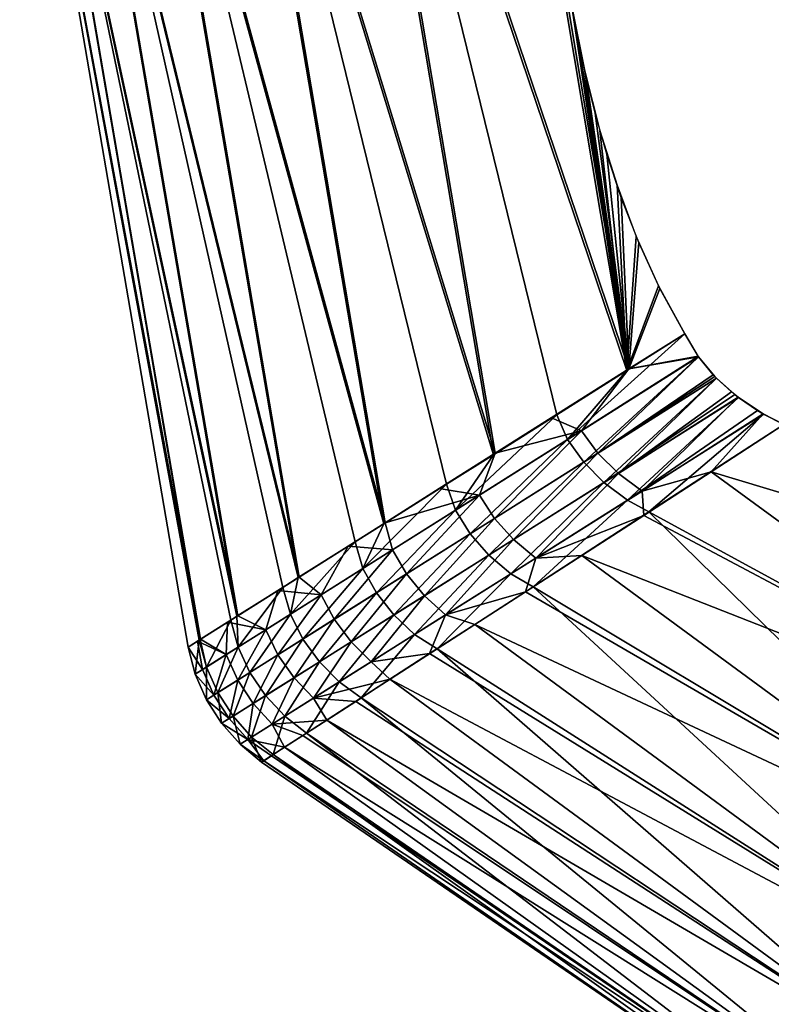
# Model space of a CAD drawing. Header units: millimetres. Extents: x -101 to 102, y -40 to 284.
# Tile 36 of 183: x -91.27 to -84.64, y 63.12 to 71.81. Entities that reach past the tile are written whole.
import ezdxf

# ---------------------------------------------------------------- set-up
doc = ezdxf.new("R2010")
doc.units = ezdxf.units.MM
doc.header["$LTSCALE"] = 65.185185
for name, color, linetype in [('50', 7, 'CONTINUOUS'), ('53', 7, 'CONTINUOUS'), ('54', 7, 'CONTINUOUS'), ('55', 7, 'CONTINUOUS')]:
    doc.layers.add(name, color=color, linetype=linetype)

msp = doc.modelspace()

# ---------------------------------------------------------------- linework, layer by layer
at = {"layer": '50', "color": 7, "linetype": 'Continuous'}
for points in [[(-87.3087, 77.0398, -24.5222), (-85.9134, 68.7115, -24.5253), (-88.5125, 76.3958, -20.5531), (-87.3087, 77.0398, -24.5222)], [(-85.8952, 68.7251, 24.582), (-87.2879, 77.0523, 24.585), (-88.4954, 76.408, 20.6171), (-85.8952, 68.7251, 24.582)], [(-87.3087, 77.0398, -24.5222), (-86.3964, 71.9211, -24.7377), (-85.9134, 68.7115, -24.5253), (-87.3087, 77.0398, -24.5222)], [(-87.2879, 77.0523, 24.585), (-85.8952, 68.7251, 24.582), (-86.4365, 72.1747, 24.7458), (-87.2879, 77.0523, 24.585)], [(-88.5125, 76.3958, -20.5531), (-87.0896, 67.9686, -20.5563), (-89.5023, 75.8672, -16.5169), (-88.5125, 76.3958, -20.5531)], [(-88.4954, 76.408, 20.6171), (-89.4884, 75.8756, 16.5819), (-87.0745, 67.9806, 20.6139), (-88.4954, 76.408, 20.6171)], [(-85.9134, 68.7115, -24.5253), (-86.5315, 68.3207, -22.536), (-88.5125, 76.3958, -20.5531), (-85.9134, 68.7115, -24.5253)], [(-88.5125, 76.3958, -20.5531), (-86.5315, 68.3207, -22.536), (-87.0896, 67.9686, -20.5563), (-88.5125, 76.3958, -20.5531)], [(-85.8952, 68.7251, 24.582), (-88.4954, 76.408, 20.6171), (-87.0745, 67.9806, 20.6139), (-85.8952, 68.7251, 24.582)], [(-89.5023, 75.8672, -16.5169), (-88.0565, 67.3598, -16.5211), (-90.2748, 75.4536, -12.4268), (-89.5023, 75.8672, -16.5169)], [(-89.4884, 75.8756, 16.5819), (-90.2642, 75.4599, 12.4925), (-88.0446, 67.3665, 16.5767), (-89.4884, 75.8756, 16.5819)], [(-87.0896, 67.9686, -20.5563), (-87.5028, 67.7083, -18.9448), (-89.5023, 75.8672, -16.5169), (-87.0896, 67.9686, -20.5563)], [(-89.5023, 75.8672, -16.5169), (-87.5028, 67.7083, -18.9448), (-88.0565, 67.3598, -16.5211), (-89.5023, 75.8672, -16.5169)], [(-89.4884, 75.8756, 16.5819), (-88.0446, 67.3665, 16.5767), (-87.0745, 67.9806, 20.6139), (-89.4884, 75.8756, 16.5819)], [(-90.2748, 75.4536, -12.4268), (-88.8118, 66.8839, -12.428), (-90.8275, 75.1564, -8.296), (-90.2748, 75.4536, -12.4268)], [(-90.2642, 75.4599, 12.4925), (-90.8207, 75.1622, 8.3622), (-88.8016, 66.8891, 12.4915), (-90.2642, 75.4599, 12.4925)], [(-88.0565, 67.3598, -16.5211), (-88.3102, 67.2001, -15.2744), (-90.2748, 75.4536, -12.4268), (-88.0565, 67.3598, -16.5211)], [(-90.2748, 75.4536, -12.4268), (-88.3102, 67.2001, -15.2744), (-88.8118, 66.8839, -12.428), (-90.2748, 75.4536, -12.4268)], [(-90.2642, 75.4599, 12.4925), (-88.8016, 66.8891, 12.4915), (-88.0446, 67.3665, 16.5767), (-90.2642, 75.4599, 12.4925)], [(-91.1589, 74.9768, -4.1381), (-90.8275, 75.1564, -8.296), (-89.3522, 66.5434, -8.2958), (-91.1589, 74.9768, -4.1381)], [(-90.8207, 75.1622, 8.3622), (-91.1557, 74.9814, 4.2047), (-89.345, 66.5479, 8.3638), (-90.8207, 75.1622, 8.3622)], [(-88.8118, 66.8839, -12.428), (-88.9473, 66.7985, -11.535), (-90.8275, 75.1564, -8.296), (-88.8118, 66.8839, -12.428)], [(-90.8275, 75.1564, -8.296), (-88.9473, 66.7985, -11.535), (-89.3522, 66.5434, -8.2958), (-90.8275, 75.1564, -8.296)], [(-90.8207, 75.1622, 8.3622), (-89.345, 66.5479, 8.3638), (-88.8016, 66.8891, 12.4915), (-90.8207, 75.1622, 8.3622)], [(-91.1557, 74.9814, 4.2047), (-91.2684, 74.9187, 0.0334), (-89.6727, 66.3417, 4.2049), (-91.1557, 74.9814, 4.2047)], [(-91.1589, 74.9768, -4.1381), (-89.6762, 66.3395, -4.1382), (-91.2684, 74.9187, 0.0334), (-91.1589, 74.9768, -4.1381)], [(-89.6762, 66.3395, -4.1382), (-91.1589, 74.9768, -4.1381), (-89.4061, 66.5094, -7.761), (-89.6762, 66.3395, -4.1382)], [(-91.1589, 74.9768, -4.1381), (-89.3522, 66.5434, -8.2958), (-89.4061, 66.5094, -7.761), (-91.1589, 74.9768, -4.1381)], [(-91.1557, 74.9814, 4.2047), (-89.6727, 66.3417, 4.2049), (-89.345, 66.5479, 8.3638), (-91.1557, 74.9814, 4.2047)], [(-89.6762, 66.3395, -4.1382), (-89.685, 66.334, -3.9643), (-91.2684, 74.9187, 0.0334), (-89.6762, 66.3395, -4.1382)], [(-91.2684, 74.9187, 0.0334), (-89.685, 66.334, -3.9643), (-89.7832, 66.2722, 0.0335), (-91.2684, 74.9187, 0.0334)], [(-91.2684, 74.9187, 0.0334), (-89.7832, 66.2722, 0.0335), (-89.6727, 66.3417, 4.2049), (-91.2684, 74.9187, 0.0334)], [(-85.8952, 68.7251, 24.582), (-86.3964, 71.9211, 24.7377), (-86.4365, 72.1747, 24.7458), (-85.8952, 68.7251, 24.582)], [(-86.3419, 71.6285, 24.7502), (-86.3964, 71.9211, 24.7377), (-85.8952, 68.7251, 24.582), (-86.3419, 71.6285, 24.7502)], [(-86.3964, 71.9211, -24.7377), (-86.282, 71.3517, -24.7845), (-85.9134, 68.7115, -24.5253), (-86.3964, 71.9211, -24.7377)], [(-86.2744, 71.3156, 24.7881), (-86.3419, 71.6285, 24.7502), (-85.8952, 68.7251, 24.582), (-86.2744, 71.3156, 24.7881)], [(-86.282, 71.3517, -24.7845), (-86.1495, 70.8277, -24.8991), (-85.9134, 68.7115, -24.5253), (-86.282, 71.3517, -24.7845)], [(-86.1909, 70.9798, 24.8582), (-86.2744, 71.3156, 24.7881), (-85.8952, 68.7251, 24.582), (-86.1909, 70.9798, 24.8582)], [(-86.0878, 70.6202, 24.9687), (-86.1909, 70.9798, 24.8582), (-85.8952, 68.7251, 24.582), (-86.0878, 70.6202, 24.9687)], [(-86.1495, 70.8277, -24.8991), (-85.9987, 70.3454, -25.0801), (-85.9134, 68.7115, -24.5253), (-86.1495, 70.8277, -24.8991)], [(-85.9614, 70.2383, 25.1302), (-86.0878, 70.6202, 24.9687), (-85.8952, 68.7251, 24.582), (-85.9614, 70.2383, 25.1302)], [(-85.9987, 70.3454, -25.0801), (-85.8299, 69.8923, -25.3196), (-85.9134, 68.7115, -24.5253), (-85.9987, 70.3454, -25.0801)], [(-85.8074, 69.8395, 25.3546), (-85.9614, 70.2383, 25.1302), (-85.8952, 68.7251, 24.582), (-85.8074, 69.8395, 25.3546)], [(-85.8299, 69.8923, -25.3196), (-85.6322, 69.4567, -25.6389), (-85.9134, 68.7115, -24.5253), (-85.8299, 69.8923, -25.3196)], [(-85.6221, 69.4334, 25.6546), (-85.8074, 69.8395, 25.3546), (-85.8952, 68.7251, 24.582), (-85.6221, 69.4334, 25.6546)], [(-85.6322, 69.4567, -25.6389), (-85.4021, 69.0355, -26.0428), (-85.9134, 68.7115, -24.5253), (-85.6322, 69.4567, -25.6389)], [(-85.4021, 69.0355, 26.0428), (-85.6221, 69.4334, 25.6546), (-85.8952, 68.7251, 24.582), (-85.4021, 69.0355, 26.0428)], [(-85.8952, 68.7251, 24.582), (-87.0745, 67.9806, 20.6139), (-86.5778, 68.2945, 22.3809), (-85.8952, 68.7251, 24.582)], [(-88.0446, 67.3665, 16.5767), (-87.5669, 67.6689, 18.6818), (-87.0745, 67.9806, 20.6139), (-88.0446, 67.3665, 16.5767)], [(-88.8016, 66.8891, 12.4915), (-88.3703, 67.1607, 14.9619), (-88.0446, 67.3665, 16.5767), (-88.8016, 66.8891, 12.4915)], [(-89.345, 66.5479, 8.3638), (-88.9911, 66.7702, 11.2299), (-88.8016, 66.8891, 12.4915), (-89.345, 66.5479, 8.3638)], [(-89.6727, 66.3417, 4.2049), (-89.4348, 66.4914, 7.4607), (-89.345, 66.5479, 8.3638), (-89.6727, 66.3417, 4.2049)], [(-89.7832, 66.2722, 0.0335), (-89.6995, 66.3249, 3.6617), (-89.6727, 66.3417, 4.2049), (-89.7832, 66.2722, 0.0335)], [(-89.685, 66.334, -3.9643), (-89.7831, 66.2723, -0.1518), (-89.7832, 66.2722, 0.0335), (-89.685, 66.334, -3.9643)]]:
    msp.add_3dface(points, dxfattribs=at)
at = {"layer": '53', "color": 7, "linetype": 'Continuous'}
for points in [[(-84.5283, 68.2351, -26.7663), (-81.6645, 65.2559, -24.4671), (-85.7174, 67.4646, -23.1641), (-84.5283, 68.2351, -26.7663)], [(-85.1698, 67.8167, 24.8908), (-80.8348, 66.511, 28.3431), (-84.5283, 68.2351, 26.7663), (-85.1698, 67.8167, 24.8908)], [(-85.7634, 67.4315, 23.0037), (-81.6645, 65.2559, 24.4671), (-85.1698, 67.8167, 24.8908), (-85.7634, 67.4315, 23.0037)], [(-81.6645, 65.2559, 24.4671), (-80.8348, 66.511, 28.3431), (-85.1698, 67.8167, 24.8908), (-81.6645, 65.2559, 24.4671)], [(-85.7174, 67.4646, -23.1641), (-82.3711, 64.1869, -20.5117), (-86.7388, 66.8036, -19.4747), (-85.7174, 67.4646, -23.1641)], [(-86.3089, 67.0791, 21.1069), (-81.6645, 65.2559, 24.4671), (-85.7634, 67.4315, 23.0037), (-86.3089, 67.0791, 21.1069)], [(-81.6645, 65.2559, -24.4671), (-82.3711, 64.1869, -20.5117), (-85.7174, 67.4646, -23.1641), (-81.6645, 65.2559, -24.4671)], [(-86.8059, 66.759, 19.2017), (-82.3711, 64.1869, 20.5117), (-86.3089, 67.0791, 21.1069), (-86.8059, 66.759, 19.2017)], [(-82.3711, 64.1869, 20.5117), (-81.6645, 65.2559, 24.4671), (-86.3089, 67.0791, 21.1069), (-82.3711, 64.1869, 20.5117)], [(-86.7388, 66.8036, -19.4747), (-82.9524, 63.3075, -16.4898), (-87.587, 66.2552, -15.7049), (-86.7388, 66.8036, -19.4747)], [(-82.3711, 64.1869, -20.5117), (-82.9524, 63.3075, -16.4898), (-86.7388, 66.8036, -19.4747), (-82.3711, 64.1869, -20.5117)], [(-87.2542, 66.4709, 17.2904), (-82.3711, 64.1869, 20.5117), (-86.8059, 66.759, 19.2017), (-87.2542, 66.4709, 17.2904)], [(-87.6526, 66.2144, 15.3783), (-82.9524, 63.3075, 16.4898), (-87.2542, 66.4709, 17.2904), (-87.6526, 66.2144, 15.3783)], [(-82.9524, 63.3075, 16.4898), (-82.3711, 64.1869, 20.5117), (-87.2542, 66.4709, 17.2904), (-82.9524, 63.3075, 16.4898)], [(-87.587, 66.2552, -15.7049), (-83.4065, 62.6206, -12.4144), (-88.2561, 65.8233, -11.8655), (-87.587, 66.2552, -15.7049)], [(-88.0021, 65.9887, 13.4638), (-82.9524, 63.3075, 16.4898), (-87.6526, 66.2144, 15.3783), (-88.0021, 65.9887, 13.4638)], [(-82.9524, 63.3075, -16.4898), (-83.4065, 62.6206, -12.4144), (-87.587, 66.2552, -15.7049), (-82.9524, 63.3075, -16.4898)], [(-88.3041, 65.7931, 11.5432), (-83.4065, 62.6206, 12.4144), (-88.0021, 65.9887, 13.4638), (-88.3041, 65.7931, 11.5432)], [(-83.4065, 62.6206, 12.4144), (-82.9524, 63.3075, 16.4898), (-88.0021, 65.9887, 13.4638), (-83.4065, 62.6206, 12.4144)], [(-88.2561, 65.8233, -11.8655), (-83.7319, 62.1283, -8.2987), (-88.7387, 65.5123, -7.9859), (-88.2561, 65.8233, -11.8655)], [(-88.5598, 65.6276, 9.6124), (-83.4065, 62.6206, 12.4144), (-88.3041, 65.7931, 11.5432), (-88.5598, 65.6276, 9.6124)], [(-83.4065, 62.6206, -12.4144), (-83.7319, 62.1283, -8.2987), (-88.2561, 65.8233, -11.8655), (-83.4065, 62.6206, -12.4144)], [(-88.7697, 65.4924, 7.6696), (-83.7319, 62.1283, 8.2987), (-88.5598, 65.6276, 9.6124), (-88.7697, 65.4924, 7.6696)], [(-83.7319, 62.1283, 8.2987), (-83.4065, 62.6206, 12.4144), (-88.5598, 65.6276, 9.6124), (-83.7319, 62.1283, 8.2987)], [(-88.7387, 65.5123, -7.9859), (-83.9276, 61.8323, -4.1561), (-89.0323, 65.3231, -4.0785), (-88.7387, 65.5123, -7.9859)], [(-88.9324, 65.3877, 5.7201), (-83.7319, 62.1283, 8.2987), (-88.7697, 65.4924, 7.6696), (-88.9324, 65.3877, 5.7201)], [(-83.7319, 62.1283, -8.2987), (-83.9276, 61.8323, -4.1561), (-88.7387, 65.5123, -7.9859), (-83.7319, 62.1283, -8.2987)], [(-89.0323, 65.3231, -4.0785), (-83.9929, 61.7336, 0), (-89.1353, 65.2566, -0.1518), (-89.0323, 65.3231, -4.0785)], [(-89.1154, 65.2697, 1.808), (-83.9276, 61.8323, 4.1561), (-89.0477, 65.3134, 3.7657), (-89.1154, 65.2697, 1.808)], [(-89.0477, 65.3134, 3.7657), (-83.9276, 61.8323, 4.1561), (-88.9324, 65.3877, 5.7201), (-89.0477, 65.3134, 3.7657)], [(-83.9276, 61.8323, -4.1561), (-83.9929, 61.7336, 0), (-89.0323, 65.3231, -4.0785), (-83.9276, 61.8323, -4.1561)], [(-83.9276, 61.8323, 4.1561), (-83.7319, 62.1283, 8.2987), (-88.9324, 65.3877, 5.7201), (-83.9276, 61.8323, 4.1561)], [(-89.1353, 65.2566, -0.1518), (-83.9929, 61.7336, 0), (-89.1154, 65.2697, 1.808), (-89.1353, 65.2566, -0.1518)], [(-83.9929, 61.7336, 0), (-83.9276, 61.8323, 4.1561), (-89.1154, 65.2697, 1.808), (-83.9929, 61.7336, 0)]]:
    msp.add_3dface(points, dxfattribs=at)
at = {"layer": '54', "color": 7, "linetype": 'Continuous'}
for points in [[(-85.9134, 68.7115, -24.5253), (-85.4021, 69.0355, -26.0428), (-86.4374, 68.1013, -22.64), (-85.9134, 68.7115, -24.5253)], [(-86.4374, 68.1013, -22.64), (-85.4021, 69.0355, -26.0428), (-85.2838, 68.8352, -26.2037), (-86.4374, 68.1013, -22.64)], [(-85.2811, 68.8315, -26.2068), (-86.4374, 68.1013, -22.64), (-85.2838, 68.8352, -26.2037), (-85.2811, 68.8315, -26.2068)], [(-86.4374, 68.1013, -22.64), (-85.2811, 68.8315, -26.2068), (-86.2933, 67.9028, -22.7835), (-86.4374, 68.1013, -22.64)], [(-85.2811, 68.8315, -26.2068), (-85.1358, 68.6571, -26.3572), (-86.2933, 67.9028, -22.7835), (-85.2811, 68.8315, -26.2068)], [(-86.5315, 68.3207, -22.536), (-85.9134, 68.7115, -24.5253), (-86.4374, 68.1013, -22.64), (-86.5315, 68.3207, -22.536)], [(-86.2933, 67.9028, -22.7835), (-85.1358, 68.6571, -26.3572), (-85.1216, 68.6425, -26.3702), (-86.2933, 67.9028, -22.7835)], [(-86.2933, 67.9028, -22.7835), (-85.1216, 68.6425, -26.3702), (-86.1153, 67.7231, -22.9215), (-86.2933, 67.9028, -22.7835)], [(-85.1216, 68.6425, -26.3702), (-84.9609, 68.4986, -26.503), (-86.1153, 67.7231, -22.9215), (-85.1216, 68.6425, -26.3702)], [(-86.1153, 67.7231, -22.9215), (-84.9609, 68.4986, -26.503), (-84.9281, 68.4731, -26.5272), (-86.1153, 67.7231, -22.9215)], [(-86.1153, 67.7231, -22.9215), (-84.9281, 68.4731, -26.5272), (-85.9081, 67.5664, -23.0486), (-86.1153, 67.7231, -22.9215)], [(-84.9281, 68.4731, -26.5272), (-84.759, 68.358, -26.6403), (-85.9081, 67.5664, -23.0486), (-84.9281, 68.4731, -26.5272)], [(-85.9081, 67.5664, -23.0486), (-84.759, 68.358, -26.6403), (-84.7061, 68.3266, -26.6716), (-85.9081, 67.5664, -23.0486)], [(-87.0896, 67.9686, -20.5563), (-86.5315, 68.3207, -22.536), (-87.4253, 67.4782, -19.0024), (-87.0896, 67.9686, -20.5563)], [(-87.4253, 67.4782, -19.0024), (-86.5315, 68.3207, -22.536), (-86.4374, 68.1013, -22.64), (-87.4253, 67.4782, -19.0024)], [(-85.7174, 67.4646, -23.1641), (-85.9081, 67.5664, -23.0486), (-84.7061, 68.3266, -26.6716), (-85.7174, 67.4646, -23.1641)], [(-84.5283, 68.2351, -26.7663), (-85.7174, 67.4646, -23.1641), (-84.7061, 68.3266, -26.6716), (-84.5283, 68.2351, -26.7663)], [(-87.4253, 67.4782, -19.0024), (-86.4374, 68.1013, -22.64), (-87.2946, 67.2713, -19.1244), (-87.4253, 67.4782, -19.0024)], [(-87.2946, 67.2713, -19.1244), (-86.4374, 68.1013, -22.64), (-86.2933, 67.9028, -22.7835), (-87.2946, 67.2713, -19.1244)], [(-87.5028, 67.7083, -18.9448), (-87.0896, 67.9686, -20.5563), (-87.4253, 67.4782, -19.0024), (-87.5028, 67.7083, -18.9448)], [(-87.2946, 67.2713, -19.1244), (-86.2933, 67.9028, -22.7835), (-87.13, 67.0832, -19.2419), (-87.2946, 67.2713, -19.1244)], [(-87.13, 67.0832, -19.2419), (-86.2933, 67.9028, -22.7835), (-86.1153, 67.7231, -22.9215), (-87.13, 67.0832, -19.2419)], [(-88.0565, 67.3598, -16.5211), (-87.5028, 67.7083, -18.9448), (-88.2408, 66.9643, -15.3054), (-88.0565, 67.3598, -16.5211)], [(-88.2408, 66.9643, -15.3054), (-87.5028, 67.7083, -18.9448), (-87.4253, 67.4782, -19.0024), (-88.2408, 66.9643, -15.3054)], [(-87.13, 67.0832, -19.2419), (-86.1153, 67.7231, -22.9215), (-86.9359, 66.9178, -19.3502), (-87.13, 67.0832, -19.2419)], [(-86.9359, 66.9178, -19.3502), (-86.1153, 67.7231, -22.9215), (-85.9081, 67.5664, -23.0486), (-86.9359, 66.9178, -19.3502)], [(-86.7388, 66.8036, -19.4747), (-86.9359, 66.9178, -19.3502), (-85.9081, 67.5664, -23.0486), (-86.7388, 66.8036, -19.4747)], [(-85.7174, 67.4646, -23.1641), (-86.7388, 66.8036, -19.4747), (-85.9081, 67.5664, -23.0486), (-85.7174, 67.4646, -23.1641)], [(-88.2408, 66.9643, -15.3054), (-87.4253, 67.4782, -19.0024), (-88.1213, 66.7506, -15.4045), (-88.2408, 66.9643, -15.3054)], [(-88.1213, 66.7506, -15.4045), (-87.4253, 67.4782, -19.0024), (-87.2946, 67.2713, -19.1244), (-88.1213, 66.7506, -15.4045)], [(-88.3102, 67.2001, -15.2744), (-88.0565, 67.3598, -16.5211), (-88.2408, 66.9643, -15.3054), (-88.3102, 67.2001, -15.2744)], [(-88.1213, 66.7506, -15.4045), (-87.2946, 67.2713, -19.1244), (-87.9679, 66.5553, -15.5002), (-88.1213, 66.7506, -15.4045)], [(-87.9679, 66.5553, -15.5002), (-87.2946, 67.2713, -19.1244), (-87.13, 67.0832, -19.2419), (-87.9679, 66.5553, -15.5002)], [(-88.8118, 66.8839, -12.428), (-88.3102, 67.2001, -15.2744), (-88.8803, 66.5618, -11.5601), (-88.8118, 66.8839, -12.428)], [(-88.8803, 66.5618, -11.5601), (-88.3102, 67.2001, -15.2744), (-88.2408, 66.9643, -15.3054), (-88.8803, 66.5618, -11.5601)], [(-87.9679, 66.5553, -15.5002), (-87.13, 67.0832, -19.2419), (-87.7847, 66.3829, -15.5884), (-87.9679, 66.5553, -15.5002)], [(-87.7847, 66.3829, -15.5884), (-87.13, 67.0832, -19.2419), (-86.9359, 66.9178, -19.3502), (-87.7847, 66.3829, -15.5884)], [(-88.8803, 66.5618, -11.5601), (-88.2408, 66.9643, -15.3054), (-88.7696, 66.3427, -11.6354), (-88.8803, 66.5618, -11.5601)], [(-88.7696, 66.3427, -11.6354), (-88.2408, 66.9643, -15.3054), (-88.1213, 66.7506, -15.4045), (-88.7696, 66.3427, -11.6354)], [(-88.9473, 66.7985, -11.535), (-88.8118, 66.8839, -12.428), (-88.8803, 66.5618, -11.5601), (-88.9473, 66.7985, -11.535)], [(-87.587, 66.2552, -15.7049), (-87.7847, 66.3829, -15.5884), (-86.9359, 66.9178, -19.3502), (-87.587, 66.2552, -15.7049)], [(-86.7388, 66.8036, -19.4747), (-87.587, 66.2552, -15.7049), (-86.9359, 66.9178, -19.3502), (-86.7388, 66.8036, -19.4747)], [(-89.3522, 66.5434, -8.2958), (-88.9473, 66.7985, -11.535), (-89.3412, 66.2718, -7.778), (-89.3522, 66.5434, -8.2958)], [(-89.3412, 66.2718, -7.778), (-88.9473, 66.7985, -11.535), (-88.8803, 66.5618, -11.5601), (-89.3412, 66.2718, -7.778)], [(-88.7696, 66.3427, -11.6354), (-88.1213, 66.7506, -15.4045), (-88.6251, 66.1418, -11.7081), (-88.7696, 66.3427, -11.6354)], [(-88.6251, 66.1418, -11.7081), (-88.1213, 66.7506, -15.4045), (-87.9679, 66.5553, -15.5002), (-88.6251, 66.1418, -11.7081)], [(-89.4061, 66.5094, -7.761), (-89.3522, 66.5434, -8.2958), (-89.3412, 66.2718, -7.778), (-89.4061, 66.5094, -7.761)], [(-89.3412, 66.2718, -7.778), (-88.8803, 66.5618, -11.5601), (-89.2368, 66.0488, -7.8287), (-89.3412, 66.2718, -7.778)], [(-89.2368, 66.0488, -7.8287), (-88.8803, 66.5618, -11.5601), (-88.7696, 66.3427, -11.6354), (-89.2368, 66.0488, -7.8287)], [(-88.6251, 66.1418, -11.7081), (-87.9679, 66.5553, -15.5002), (-88.4505, 65.9638, -11.7752), (-88.6251, 66.1418, -11.7081)], [(-88.4505, 65.9638, -11.7752), (-87.9679, 66.5553, -15.5002), (-87.7847, 66.3829, -15.5884), (-88.4505, 65.9638, -11.7752)], [(-89.6762, 66.3395, -4.1382), (-89.4061, 66.5094, -7.761), (-89.6214, 66.0956, -3.9708), (-89.6762, 66.3395, -4.1382)], [(-89.6214, 66.0956, -3.9708), (-89.4061, 66.5094, -7.761), (-89.3412, 66.2718, -7.778), (-89.6214, 66.0956, -3.9708)], [(-88.2561, 65.8233, -11.8655), (-88.4505, 65.9638, -11.7752), (-87.7847, 66.3829, -15.5884), (-88.2561, 65.8233, -11.8655)], [(-87.587, 66.2552, -15.7049), (-88.2561, 65.8233, -11.8655), (-87.7847, 66.3829, -15.5884), (-87.587, 66.2552, -15.7049)], [(-89.7831, 66.2723, -0.1518), (-89.685, 66.334, -3.9643), (-89.7199, 66.0338, -0.152), (-89.7831, 66.2723, -0.1518)], [(-89.7199, 66.0338, -0.152), (-89.685, 66.334, -3.9643), (-89.6214, 66.0956, -3.9708), (-89.7199, 66.0338, -0.152)], [(-89.685, 66.334, -3.9643), (-89.6762, 66.3395, -4.1382), (-89.6214, 66.0956, -3.9708), (-89.685, 66.334, -3.9643)], [(-89.6214, 66.0956, -3.9708), (-89.3412, 66.2718, -7.778), (-89.5209, 65.8702, -3.9963), (-89.6214, 66.0956, -3.9708)], [(-89.5209, 65.8702, -3.9963), (-89.3412, 66.2718, -7.778), (-89.2368, 66.0488, -7.8287), (-89.5209, 65.8702, -3.9963)], [(-89.2368, 66.0488, -7.8287), (-88.7696, 66.3427, -11.6354), (-89.0988, 65.8439, -7.8776), (-89.2368, 66.0488, -7.8287)], [(-89.0988, 65.8439, -7.8776), (-88.7696, 66.3427, -11.6354), (-88.6251, 66.1418, -11.7081), (-89.0988, 65.8439, -7.8776)], [(-89.7199, 66.0338, -0.152), (-89.6214, 66.0956, -3.9708), (-89.6206, 65.8075, -0.1521), (-89.7199, 66.0338, -0.152)], [(-89.6206, 65.8075, -0.1521), (-89.6214, 66.0956, -3.9708), (-89.5209, 65.8702, -3.9963), (-89.6206, 65.8075, -0.1521)], [(-89.0988, 65.8439, -7.8776), (-88.6251, 66.1418, -11.7081), (-88.9304, 65.6619, -7.9228), (-89.0988, 65.8439, -7.8776)], [(-88.9304, 65.6619, -7.9228), (-88.6251, 66.1418, -11.7081), (-88.4505, 65.9638, -11.7752), (-88.9304, 65.6619, -7.9228)], [(-89.5209, 65.8702, -3.9963), (-89.2368, 66.0488, -7.8287), (-89.3867, 65.6628, -4.0209), (-89.5209, 65.8702, -3.9963)], [(-89.3867, 65.6628, -4.0209), (-89.2368, 66.0488, -7.8287), (-89.0988, 65.8439, -7.8776), (-89.3867, 65.6628, -4.0209)], [(-88.7387, 65.5123, -7.9859), (-88.9304, 65.6619, -7.9228), (-88.4505, 65.9638, -11.7752), (-88.7387, 65.5123, -7.9859)], [(-88.2561, 65.8233, -11.8655), (-88.7387, 65.5123, -7.9859), (-88.4505, 65.9638, -11.7752), (-88.2561, 65.8233, -11.8655)], [(-89.6206, 65.8075, -0.1521), (-89.5209, 65.8702, -3.9963), (-89.4878, 65.5993, -0.1521), (-89.6206, 65.8075, -0.1521)], [(-89.4878, 65.5993, -0.1521), (-89.5209, 65.8702, -3.9963), (-89.3867, 65.6628, -4.0209), (-89.4878, 65.5993, -0.1521)], [(-89.3867, 65.6628, -4.0209), (-89.0988, 65.8439, -7.8776), (-89.2221, 65.4784, -4.0436), (-89.3867, 65.6628, -4.0209)], [(-89.2221, 65.4784, -4.0436), (-89.0988, 65.8439, -7.8776), (-88.9304, 65.6619, -7.9228), (-89.2221, 65.4784, -4.0436)], [(-89.4878, 65.5993, -0.1521), (-89.3867, 65.6628, -4.0209), (-89.3244, 65.414, -0.152), (-89.4878, 65.5993, -0.1521)], [(-89.3244, 65.414, -0.152), (-89.3867, 65.6628, -4.0209), (-89.2221, 65.4784, -4.0436), (-89.3244, 65.414, -0.152)], [(-89.0323, 65.3231, -4.0785), (-89.2221, 65.4784, -4.0436), (-88.9304, 65.6619, -7.9228), (-89.0323, 65.3231, -4.0785)], [(-88.7387, 65.5123, -7.9859), (-89.0323, 65.3231, -4.0785), (-88.9304, 65.6619, -7.9228), (-88.7387, 65.5123, -7.9859)], [(-89.1353, 65.2566, -0.1518), (-89.3244, 65.414, -0.152), (-89.2221, 65.4784, -4.0436), (-89.1353, 65.2566, -0.1518)], [(-89.0323, 65.3231, -4.0785), (-89.1353, 65.2566, -0.1518), (-89.2221, 65.4784, -4.0436), (-89.0323, 65.3231, -4.0785)]]:
    msp.add_3dface(points, dxfattribs=at)
at = {"layer": '55', "color": 7, "linetype": 'Continuous'}
for points in [[(-85.4021, 69.0355, 26.0428), (-85.8952, 68.7251, 24.582), (-85.2847, 68.8365, 26.2026), (-85.4021, 69.0355, 26.0428)], [(-85.8952, 68.7251, 24.582), (-86.3129, 68.1799, 23.054), (-85.2811, 68.8314, 26.2069), (-85.8952, 68.7251, 24.582)], [(-86.3129, 68.1799, 23.054), (-86.167, 67.9825, 23.2004), (-85.2811, 68.8314, 26.2069), (-86.3129, 68.1799, 23.054)], [(-86.167, 67.9825, 23.2004), (-85.152, 68.6742, 26.342), (-85.2811, 68.8314, 26.2069), (-86.167, 67.9825, 23.2004)], [(-85.8952, 68.7251, 24.582), (-85.2811, 68.8314, 26.2069), (-85.2847, 68.8365, 26.2026), (-85.8952, 68.7251, 24.582)], [(-85.8952, 68.7251, 24.582), (-86.5778, 68.2945, 22.3809), (-86.3129, 68.1799, 23.054), (-85.8952, 68.7251, 24.582)], [(-86.167, 67.9825, 23.2004), (-85.1225, 68.6435, 26.3694), (-85.152, 68.6742, 26.342), (-86.167, 67.9825, 23.2004)], [(-86.167, 67.9825, 23.2004), (-85.9872, 67.804, 23.3408), (-85.1225, 68.6435, 26.3694), (-86.167, 67.9825, 23.2004)], [(-85.9872, 67.804, 23.3408), (-84.9896, 68.5219, 26.481), (-85.1225, 68.6435, 26.3694), (-85.9872, 67.804, 23.3408)], [(-85.9872, 67.804, 23.3408), (-84.9301, 68.4747, 26.5259), (-84.9896, 68.5219, 26.481), (-85.9872, 67.804, 23.3408)], [(-85.9872, 67.804, 23.3408), (-85.7784, 67.6482, 23.4699), (-84.9301, 68.4747, 26.5259), (-85.9872, 67.804, 23.3408)], [(-85.7784, 67.6482, 23.4699), (-84.7087, 68.3282, 26.6703), (-84.9301, 68.4747, 26.5259), (-85.7784, 67.6482, 23.4699)], [(-84.7087, 68.3282, 26.6703), (-84.7846, 68.3739, 26.6244), (-84.9301, 68.4747, 26.5259), (-84.7087, 68.3282, 26.6703)], [(-86.5778, 68.2945, 22.3809), (-87.0745, 67.9806, 20.6139), (-86.3129, 68.1799, 23.054), (-86.5778, 68.2945, 22.3809)], [(-85.7784, 67.6482, 23.4699), (-85.1698, 67.8167, 24.8908), (-84.7087, 68.3282, 26.6703), (-85.7784, 67.6482, 23.4699)], [(-85.1698, 67.8167, 24.8908), (-84.5283, 68.2351, 26.7663), (-84.7087, 68.3282, 26.6703), (-85.1698, 67.8167, 24.8908)], [(-87.0745, 67.9806, 20.6139), (-87.2131, 67.6119, 19.8449), (-86.3129, 68.1799, 23.054), (-87.0745, 67.9806, 20.6139)], [(-87.2131, 67.6119, 19.8449), (-87.0794, 67.407, 19.9727), (-86.3129, 68.1799, 23.054), (-87.2131, 67.6119, 19.8449)], [(-87.0794, 67.407, 19.9727), (-86.167, 67.9825, 23.2004), (-86.3129, 68.1799, 23.054), (-87.0794, 67.407, 19.9727)], [(-87.0745, 67.9806, 20.6139), (-87.5669, 67.6689, 18.6818), (-87.2131, 67.6119, 19.8449), (-87.0745, 67.9806, 20.6139)], [(-87.0794, 67.407, 19.9727), (-86.9118, 67.2207, 20.0954), (-86.167, 67.9825, 23.2004), (-87.0794, 67.407, 19.9727)], [(-86.9118, 67.2207, 20.0954), (-85.9872, 67.804, 23.3408), (-86.167, 67.9825, 23.2004), (-86.9118, 67.2207, 20.0954)], [(-86.9118, 67.2207, 20.0954), (-86.7148, 67.0573, 20.2084), (-85.9872, 67.804, 23.3408), (-86.9118, 67.2207, 20.0954)], [(-86.7148, 67.0573, 20.2084), (-85.7784, 67.6482, 23.4699), (-85.9872, 67.804, 23.3408), (-86.7148, 67.0573, 20.2084)], [(-85.7634, 67.4315, 23.0037), (-85.1698, 67.8167, 24.8908), (-85.7784, 67.6482, 23.4699), (-85.7634, 67.4315, 23.0037)], [(-87.5669, 67.6689, 18.6818), (-88.0446, 67.3665, 16.5767), (-87.2131, 67.6119, 19.8449), (-87.5669, 67.6689, 18.6818)], [(-88.0446, 67.3665, 16.5767), (-87.9791, 67.1292, 16.5873), (-87.2131, 67.6119, 19.8449), (-88.0446, 67.3665, 16.5767)], [(-87.9791, 67.1292, 16.5873), (-87.8558, 66.9178, 16.6953), (-87.2131, 67.6119, 19.8449), (-87.9791, 67.1292, 16.5873)], [(-87.8558, 66.9178, 16.6953), (-87.0794, 67.407, 19.9727), (-87.2131, 67.6119, 19.8449), (-87.8558, 66.9178, 16.6953)], [(-86.7148, 67.0573, 20.2084), (-85.7634, 67.4315, 23.0037), (-85.7784, 67.6482, 23.4699), (-86.7148, 67.0573, 20.2084)], [(-87.8558, 66.9178, 16.6953), (-87.6987, 66.7249, 16.7992), (-87.0794, 67.407, 19.9727), (-87.8558, 66.9178, 16.6953)], [(-87.6987, 66.7249, 16.7992), (-86.9118, 67.2207, 20.0954), (-87.0794, 67.407, 19.9727), (-87.6987, 66.7249, 16.7992)], [(-86.3089, 67.0791, 21.1069), (-85.7634, 67.4315, 23.0037), (-86.7148, 67.0573, 20.2084), (-86.3089, 67.0791, 21.1069)], [(-88.0446, 67.3665, 16.5767), (-88.3703, 67.1607, 14.9619), (-87.9791, 67.1292, 16.5873), (-88.0446, 67.3665, 16.5767)], [(-87.6987, 66.7249, 16.7992), (-87.5118, 66.5548, 16.8951), (-86.9118, 67.2207, 20.0954), (-87.6987, 66.7249, 16.7992)], [(-87.5118, 66.5548, 16.8951), (-86.7148, 67.0573, 20.2084), (-86.9118, 67.2207, 20.0954), (-87.5118, 66.5548, 16.8951)], [(-88.3703, 67.1607, 14.9619), (-88.8016, 66.8891, 12.4915), (-88.6081, 66.7331, 13.2888), (-88.3703, 67.1607, 14.9619)], [(-88.3703, 67.1607, 14.9619), (-88.6081, 66.7331, 13.2888), (-87.9791, 67.1292, 16.5873), (-88.3703, 67.1607, 14.9619)], [(-88.6081, 66.7331, 13.2888), (-88.4934, 66.5164, 13.3763), (-87.9791, 67.1292, 16.5873), (-88.6081, 66.7331, 13.2888)], [(-88.4934, 66.5164, 13.3763), (-87.8558, 66.9178, 16.6953), (-87.9791, 67.1292, 16.5873), (-88.4934, 66.5164, 13.3763)], [(-87.5118, 66.5548, 16.8951), (-86.8059, 66.759, 19.2017), (-86.7148, 67.0573, 20.2084), (-87.5118, 66.5548, 16.8951)], [(-86.8059, 66.759, 19.2017), (-86.3089, 67.0791, 21.1069), (-86.7148, 67.0573, 20.2084), (-86.8059, 66.759, 19.2017)], [(-88.8016, 66.8891, 12.4915), (-88.9911, 66.7702, 11.2299), (-88.6081, 66.7331, 13.2888), (-88.8016, 66.8891, 12.4915)], [(-88.4934, 66.5164, 13.3763), (-88.345, 66.318, 13.4605), (-87.8558, 66.9178, 16.6953), (-88.4934, 66.5164, 13.3763)], [(-88.345, 66.318, 13.4605), (-87.6987, 66.7249, 16.7992), (-87.8558, 66.9178, 16.6953), (-88.345, 66.318, 13.4605)], [(-88.9911, 66.7702, 11.2299), (-89.345, 66.5479, 8.3638), (-89.0981, 66.4248, 9.9575), (-88.9911, 66.7702, 11.2299)], [(-88.9911, 66.7702, 11.2299), (-89.0981, 66.4248, 9.9575), (-88.6081, 66.7331, 13.2888), (-88.9911, 66.7702, 11.2299)], [(-89.0981, 66.4248, 9.9575), (-88.9902, 66.2039, 10.0237), (-88.6081, 66.7331, 13.2888), (-89.0981, 66.4248, 9.9575)], [(-88.9902, 66.2039, 10.0237), (-88.4934, 66.5164, 13.3763), (-88.6081, 66.7331, 13.2888), (-88.9902, 66.2039, 10.0237)], [(-88.345, 66.318, 13.4605), (-88.1666, 66.1425, 13.5383), (-87.6987, 66.7249, 16.7992), (-88.345, 66.318, 13.4605)], [(-88.1666, 66.1425, 13.5383), (-87.5118, 66.5548, 16.8951), (-87.6987, 66.7249, 16.7992), (-88.1666, 66.1425, 13.5383)], [(-87.2542, 66.4709, 17.2904), (-86.8059, 66.759, 19.2017), (-87.5118, 66.5548, 16.8951), (-87.2542, 66.4709, 17.2904)], [(-89.345, 66.5479, 8.3638), (-89.4348, 66.4914, 7.4607), (-89.0981, 66.4248, 9.9575), (-89.345, 66.5479, 8.3638)], [(-88.1666, 66.1425, 13.5383), (-87.6526, 66.2144, 15.3783), (-87.5118, 66.5548, 16.8951), (-88.1666, 66.1425, 13.5383)], [(-87.6526, 66.2144, 15.3783), (-87.2542, 66.4709, 17.2904), (-87.5118, 66.5548, 16.8951), (-87.6526, 66.2144, 15.3783)], [(-89.4348, 66.4914, 7.4607), (-89.6727, 66.3417, 4.2049), (-89.4474, 66.2051, 6.6011), (-89.4348, 66.4914, 7.4607)], [(-89.4348, 66.4914, 7.4607), (-89.4474, 66.2051, 6.6011), (-89.0981, 66.4248, 9.9575), (-89.4348, 66.4914, 7.4607)], [(-88.9902, 66.2039, 10.0237), (-88.8486, 66.0012, 10.0875), (-88.4934, 66.5164, 13.3763), (-88.9902, 66.2039, 10.0237)], [(-88.8486, 66.0012, 10.0875), (-88.345, 66.318, 13.4605), (-88.4934, 66.5164, 13.3763), (-88.8486, 66.0012, 10.0875)], [(-89.4474, 66.2051, 6.6011), (-89.3443, 65.9812, 6.6455), (-89.0981, 66.4248, 9.9575), (-89.4474, 66.2051, 6.6011)], [(-89.3443, 65.9812, 6.6455), (-88.9902, 66.2039, 10.0237), (-89.0981, 66.4248, 9.9575), (-89.3443, 65.9812, 6.6455)], [(-89.6995, 66.3249, 3.6617), (-89.7832, 66.2722, 0.0335), (-89.6549, 66.0746, 3.2281), (-89.6995, 66.3249, 3.6617)], [(-89.7832, 66.2722, 0.0335), (-89.7831, 66.2723, -0.1518), (-89.6549, 66.0746, 3.2281), (-89.7832, 66.2722, 0.0335)], [(-89.7831, 66.2723, -0.1518), (-89.7199, 66.0338, -0.152), (-89.6549, 66.0746, 3.2281), (-89.7831, 66.2723, -0.1518)], [(-89.6727, 66.3417, 4.2049), (-89.6995, 66.3249, 3.6617), (-89.4474, 66.2051, 6.6011), (-89.6727, 66.3417, 4.2049)], [(-89.6995, 66.3249, 3.6617), (-89.6549, 66.0746, 3.2281), (-89.4474, 66.2051, 6.6011), (-89.6995, 66.3249, 3.6617)], [(-88.8486, 66.0012, 10.0875), (-88.6767, 65.8214, 10.1465), (-88.345, 66.318, 13.4605), (-88.8486, 66.0012, 10.0875)], [(-88.6767, 65.8214, 10.1465), (-88.1666, 66.1425, 13.5383), (-88.345, 66.318, 13.4605), (-88.6767, 65.8214, 10.1465)], [(-89.6549, 66.0746, 3.2281), (-89.5547, 65.849, 3.2504), (-89.4474, 66.2051, 6.6011), (-89.6549, 66.0746, 3.2281)], [(-89.5547, 65.849, 3.2504), (-89.3443, 65.9812, 6.6455), (-89.4474, 66.2051, 6.6011), (-89.5547, 65.849, 3.2504)], [(-89.3443, 65.9812, 6.6455), (-89.2076, 65.7754, 6.6884), (-88.9902, 66.2039, 10.0237), (-89.3443, 65.9812, 6.6455)], [(-89.2076, 65.7754, 6.6884), (-88.8486, 66.0012, 10.0875), (-88.9902, 66.2039, 10.0237), (-89.2076, 65.7754, 6.6884)], [(-88.0021, 65.9887, 13.4638), (-87.6526, 66.2144, 15.3783), (-88.1666, 66.1425, 13.5383), (-88.0021, 65.9887, 13.4638)], [(-88.6767, 65.8214, 10.1465), (-88.0021, 65.9887, 13.4638), (-88.1666, 66.1425, 13.5383), (-88.6767, 65.8214, 10.1465)], [(-89.7199, 66.0338, -0.152), (-89.5547, 65.849, 3.2504), (-89.6549, 66.0746, 3.2281), (-89.7199, 66.0338, -0.152)], [(-89.7199, 66.0338, -0.152), (-89.6206, 65.8075, -0.1521), (-89.5547, 65.849, 3.2504), (-89.7199, 66.0338, -0.152)], [(-89.2076, 65.7754, 6.6884), (-89.0406, 65.5926, 6.728), (-88.8486, 66.0012, 10.0875), (-89.2076, 65.7754, 6.6884)], [(-89.0406, 65.5926, 6.728), (-88.6767, 65.8214, 10.1465), (-88.8486, 66.0012, 10.0875), (-89.0406, 65.5926, 6.728)], [(-89.5547, 65.849, 3.2504), (-89.4209, 65.6413, 3.2719), (-89.3443, 65.9812, 6.6455), (-89.5547, 65.849, 3.2504)], [(-89.4209, 65.6413, 3.2719), (-89.2076, 65.7754, 6.6884), (-89.3443, 65.9812, 6.6455), (-89.4209, 65.6413, 3.2719)], [(-88.3041, 65.7931, 11.5432), (-88.0021, 65.9887, 13.4638), (-88.6767, 65.8214, 10.1465), (-88.3041, 65.7931, 11.5432)], [(-89.6206, 65.8075, -0.1521), (-89.4209, 65.6413, 3.2719), (-89.5547, 65.849, 3.2504), (-89.6206, 65.8075, -0.1521)], [(-89.6206, 65.8075, -0.1521), (-89.4878, 65.5993, -0.1521), (-89.4209, 65.6413, 3.2719), (-89.6206, 65.8075, -0.1521)], [(-89.4209, 65.6413, 3.2719), (-89.2566, 65.4566, 3.2918), (-89.2076, 65.7754, 6.6884), (-89.4209, 65.6413, 3.2719)], [(-89.2566, 65.4566, 3.2918), (-89.0406, 65.5926, 6.728), (-89.2076, 65.7754, 6.6884), (-89.2566, 65.4566, 3.2918)], [(-89.0406, 65.5926, 6.728), (-88.5598, 65.6276, 9.6124), (-88.6767, 65.8214, 10.1465), (-89.0406, 65.5926, 6.728)], [(-88.5598, 65.6276, 9.6124), (-88.3041, 65.7931, 11.5432), (-88.6767, 65.8214, 10.1465), (-88.5598, 65.6276, 9.6124)], [(-89.4878, 65.5993, -0.1521), (-89.2566, 65.4566, 3.2918), (-89.4209, 65.6413, 3.2719), (-89.4878, 65.5993, -0.1521)], [(-89.4878, 65.5993, -0.1521), (-89.3244, 65.414, -0.152), (-89.2566, 65.4566, 3.2918), (-89.4878, 65.5993, -0.1521)], [(-89.2566, 65.4566, 3.2918), (-88.9324, 65.3877, 5.7201), (-89.0406, 65.5926, 6.728), (-89.2566, 65.4566, 3.2918)], [(-88.7697, 65.4924, 7.6696), (-88.5598, 65.6276, 9.6124), (-89.0406, 65.5926, 6.728), (-88.7697, 65.4924, 7.6696)], [(-88.9324, 65.3877, 5.7201), (-88.7697, 65.4924, 7.6696), (-89.0406, 65.5926, 6.728), (-88.9324, 65.3877, 5.7201)], [(-89.3244, 65.414, -0.152), (-89.1154, 65.2697, 1.808), (-89.2566, 65.4566, 3.2918), (-89.3244, 65.414, -0.152)], [(-89.1353, 65.2566, -0.1518), (-89.1154, 65.2697, 1.808), (-89.3244, 65.414, -0.152), (-89.1353, 65.2566, -0.1518)], [(-89.1154, 65.2697, 1.808), (-89.0477, 65.3134, 3.7657), (-89.2566, 65.4566, 3.2918), (-89.1154, 65.2697, 1.808)], [(-89.0477, 65.3134, 3.7657), (-88.9324, 65.3877, 5.7201), (-89.2566, 65.4566, 3.2918), (-89.0477, 65.3134, 3.7657)]]:
    msp.add_3dface(points, dxfattribs=at)

doc.saveas('drawing.dxf')
